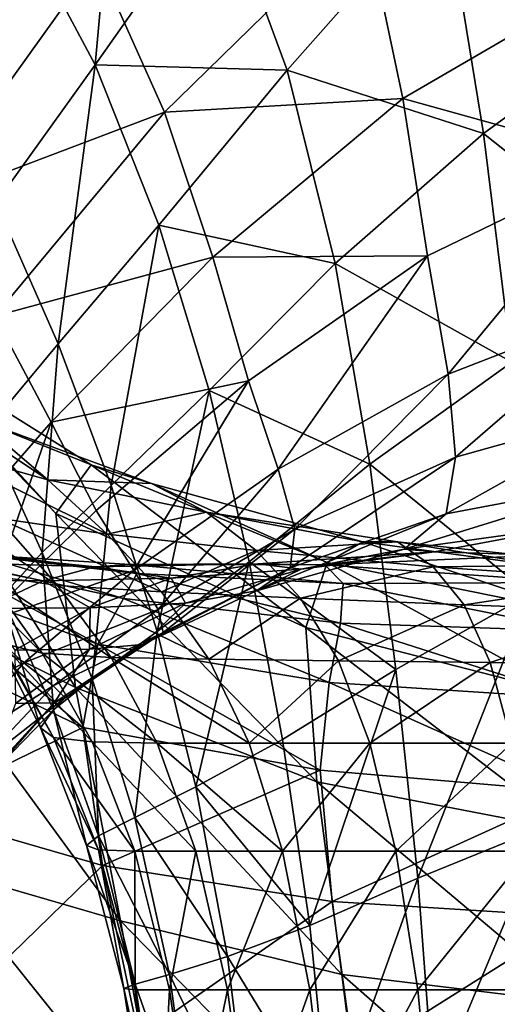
# Model space of a CAD drawing. Extents: x -0.96 to 0.96, y -0.57 to 2.63.
# Tile 131 of 148: x -0.107 to -0.044, y 1.8872 to 2.0169. Entities that reach past the tile are written whole.
import ezdxf

# ---------------------------------------------------------------- set-up
doc = ezdxf.new("R2010")
doc.units = 0
doc.layers.add('Brakiri_Cruiser_Main_Texture', color=7, linetype='CONTINUOUS')

msp = doc.modelspace()

# ---------------------------------------------------------------- linework, layer by layer
at = {"layer": 'Brakiri_Cruiser_Main_Texture'}
for points in [[(-0.092906, 2.056526, -0.473296), (-0.107894, 2.031293, -0.463925), (-0.097042, 2.010935, -0.469216)], [(-0.092906, 2.056526, -0.473296), (-0.097042, 2.010935, -0.469216), (-0.080603, 2.034317, -0.478446)], [(-0.096836, 2.024714, 0.493047), (-0.132354, 2.006676, 0.495091), (-0.109451, 2.043683, 0.494704)], [(-0.097042, 2.010935, -0.469216), (-0.071706, 2.010247, -0.482809), (-0.080603, 2.034317, -0.478446)], [(-0.080603, 2.034317, -0.478446), (-0.071706, 2.010247, -0.482809), (-0.051031, 2.033643, -0.489311)], [(-0.071706, 2.010247, -0.482809), (-0.04583, 2.001883, -0.492589), (-0.051031, 2.033643, -0.489311)], [(-0.051031, 2.033643, -0.489311), (-0.04583, 2.001883, -0.492589), (-0.023405, 2.018271, -0.496251)], [(-0.107894, 2.031293, -0.463925), (-0.110144, 1.992751, -0.457694), (-0.097042, 2.010935, -0.469216)], [(-0.061523, 2.030482, 0.487689), (-0.087891, 2.004697, 0.489017), (-0.096836, 2.024714, 0.493047)], [(-0.05644, 2.006509, 0.4804), (-0.087891, 2.004697, 0.489017), (-0.061523, 2.030482, 0.487689)], [(-0.028848, 2.022584, 0.478685), (-0.05644, 2.006509, 0.4804), (-0.061523, 2.030482, 0.487689)], [(-0.096836, 2.024714, 0.493047), (-0.119919, 1.992595, 0.493766), (-0.132354, 2.006676, 0.495091)], [(-0.087891, 2.004697, 0.489017), (-0.119919, 1.992595, 0.493766), (-0.096836, 2.024714, 0.493047)], [(-0.027197, 1.998379, 0.467695), (-0.05644, 2.006509, 0.4804), (-0.028848, 2.022584, 0.478685)], [(-0.04583, 2.001883, -0.492589), (-0.021514, 1.982624, -0.499092), (-0.023405, 2.018271, -0.496251)], [(-0.097042, 2.010935, -0.469216), (-0.110144, 1.992751, -0.457694), (-0.101921, 1.974199, -0.462672)], [(-0.097042, 2.010935, -0.469216), (-0.101921, 1.974199, -0.462672), (-0.088629, 1.98982, -0.473943)], [(-0.097042, 2.010935, -0.469216), (-0.088629, 1.98982, -0.473943), (-0.071706, 2.010247, -0.482809)], [(-0.088629, 1.98982, -0.473943), (-0.065382, 1.984772, -0.48664), (-0.071706, 2.010247, -0.482809)], [(-0.071706, 2.010247, -0.482809), (-0.065382, 1.984772, -0.48664), (-0.04583, 2.001883, -0.492589)], [(-0.05644, 2.006509, 0.4804), (-0.081523, 1.985612, 0.482448), (-0.087891, 2.004697, 0.489017)], [(-0.053203, 1.985794, 0.47013), (-0.081523, 1.985612, 0.482448), (-0.05644, 2.006509, 0.4804)], [(-0.027197, 1.998379, 0.467695), (-0.053203, 1.985794, 0.47013), (-0.05644, 2.006509, 0.4804)], [(-0.087891, 2.004697, 0.489017), (-0.110303, 1.977816, 0.490234), (-0.119919, 1.992595, 0.493766)], [(-0.081523, 1.985612, 0.482448), (-0.110303, 1.977816, 0.490234), (-0.087891, 2.004697, 0.489017)], [(-0.065382, 1.984772, -0.48664), (-0.042092, 1.971772, -0.495769), (-0.04583, 2.001883, -0.492589)], [(-0.04583, 2.001883, -0.492589), (-0.042092, 1.971772, -0.495769), (-0.021514, 1.982624, -0.499092)], [(-0.050474, 1.9702, 0.456768), (-0.053203, 1.985794, 0.47013), (-0.027197, 1.998379, 0.467695)], [(-0.050474, 1.9702, 0.456768), (-0.027197, 1.998379, 0.467695), (-0.025801, 1.979759, 0.453503)], [(-0.110144, 1.992751, -0.457694), (-0.111387, 1.96282, -0.449542), (-0.101921, 1.974199, -0.462672)], [(-0.088629, 1.98982, -0.473943), (-0.101921, 1.974199, -0.462672), (-0.094914, 1.955529, -0.467401)], [(-0.088629, 1.98982, -0.473943), (-0.094914, 1.955529, -0.467401), (-0.081991, 1.968029, -0.478225)], [(-0.088629, 1.98982, -0.473943), (-0.081991, 1.968029, -0.478225), (-0.065382, 1.984772, -0.48664)], [(-0.136941, 1.987998, -0.246044), (-0.125583, 1.941808, -0.206042), (-0.099616, 1.928905, -0.229906)], [(-0.136941, 1.987998, -0.246044), (-0.099616, 1.928905, -0.229906), (-0.102197, 1.951808, -0.255766)], [(-0.12261, 1.973918, -0.289554), (-0.136941, 1.987998, -0.246044), (-0.102197, 1.951808, -0.255766)], [(-0.081523, 1.985612, 0.482448), (-0.102842, 1.963851, 0.484329), (-0.110303, 1.977816, 0.490234)], [(-0.076826, 1.96932, 0.473118), (-0.102842, 1.963851, 0.484329), (-0.081523, 1.985612, 0.482448)], [(-0.053203, 1.985794, 0.47013), (-0.076826, 1.96932, 0.473118), (-0.081523, 1.985612, 0.482448)], [(-0.072891, 1.957682, 0.460807), (-0.076826, 1.96932, 0.473118), (-0.053203, 1.985794, 0.47013)], [(-0.072891, 1.957682, 0.460807), (-0.053203, 1.985794, 0.47013), (-0.050474, 1.9702, 0.456768)], [(-0.081991, 1.968029, -0.478225), (-0.060801, 1.958346, -0.490195), (-0.065382, 1.984772, -0.48664)], [(-0.065382, 1.984772, -0.48664), (-0.060801, 1.958346, -0.490195), (-0.042092, 1.971772, -0.495769)], [(-0.049528, 1.959261, 0.441494), (-0.050474, 1.9702, 0.456768), (-0.025801, 1.979759, 0.453503)], [(-0.049528, 1.959261, 0.441494), (-0.025801, 1.979759, 0.453503), (-0.025296, 1.96601, 0.436414)], [(-0.110303, 1.977816, 0.490234), (-0.102842, 1.963851, 0.484329), (-0.119141, 1.945182, 0.485547)], [(-0.112614, 1.964245, -0.313376), (-0.12261, 1.973918, -0.289554), (-0.097542, 1.958237, -0.281451)], [(-0.12261, 1.973918, -0.289554), (-0.102197, 1.951808, -0.255766), (-0.097542, 1.958237, -0.281451)], [(-0.101921, 1.974199, -0.462672), (-0.111387, 1.96282, -0.449542), (-0.104003, 1.946707, -0.454688)], [(-0.101921, 1.974199, -0.462672), (-0.104003, 1.946707, -0.454688), (-0.094914, 1.955529, -0.467401)], [(-0.127481, 1.97238, -0.332318), (-0.112614, 1.964245, -0.313376), (-0.103277, 1.956275, -0.332995)], [(-0.127481, 1.97238, -0.332318), (-0.103277, 1.956275, -0.332995), (-0.118362, 1.960493, -0.348007)], [(-0.060801, 1.958346, -0.490195), (-0.039727, 1.941185, -0.499121), (-0.042092, 1.971772, -0.495769)], [(-0.076826, 1.96932, 0.473118), (-0.096875, 1.952214, 0.475885), (-0.102842, 1.963851, 0.484329)], [(-0.091924, 1.9443, 0.464681), (-0.096875, 1.952214, 0.475885), (-0.076826, 1.96932, 0.473118)], [(-0.091924, 1.9443, 0.464681), (-0.076826, 1.96932, 0.473118), (-0.072891, 1.957682, 0.460807)], [(-0.070716, 1.949769, 0.446619), (-0.072891, 1.957682, 0.460807), (-0.050474, 1.9702, 0.456768)], [(-0.070716, 1.949769, 0.446619), (-0.050474, 1.9702, 0.456768), (-0.049528, 1.959261, 0.441494)], [(-0.081991, 1.968029, -0.478225), (-0.094914, 1.955529, -0.467401), (-0.088867, 1.936276, -0.471973)], [(-0.081991, 1.968029, -0.478225), (-0.088867, 1.936276, -0.471973), (-0.076704, 1.945472, -0.48229)], [(-0.081991, 1.968029, -0.478225), (-0.076704, 1.945472, -0.48229), (-0.060801, 1.958346, -0.490195)], [(-0.050728, 1.951796, 0.42454), (-0.049528, 1.959261, 0.441494), (-0.025296, 1.96601, 0.436414)], [(-0.050728, 1.951796, 0.42454), (-0.025296, 1.96601, 0.436414), (-0.026322, 1.956416, 0.416735)], [(-0.103277, 1.956275, -0.332995), (-0.112614, 1.964245, -0.313376), (-0.089606, 1.955772, -0.304684)], [(-0.112614, 1.964245, -0.313376), (-0.097542, 1.958237, -0.281451), (-0.089606, 1.955772, -0.304684)], [(-0.102842, 1.963851, 0.484329), (-0.112158, 1.937269, 0.477767), (-0.119141, 1.945182, 0.485547)], [(-0.102842, 1.963851, 0.484329), (-0.096875, 1.952214, 0.475885), (-0.112158, 1.937269, 0.477767)], [(-0.111387, 1.96282, -0.449542), (-0.109353, 1.940827, -0.440715), (-0.104003, 1.946707, -0.454688)], [(-0.118362, 1.960493, -0.348007), (-0.103277, 1.956275, -0.332995), (-0.095434, 1.949091, -0.347707)], [(-0.118362, 1.960493, -0.348007), (-0.095434, 1.949091, -0.347707), (-0.109872, 1.951194, -0.361213)], [(-0.071302, 1.944648, 0.43166), (-0.070716, 1.949769, 0.446619), (-0.049528, 1.959261, 0.441494)], [(-0.071302, 1.944648, 0.43166), (-0.049528, 1.959261, 0.441494), (-0.050728, 1.951796, 0.42454)], [(-0.097542, 1.958237, -0.281451), (-0.102197, 1.951808, -0.255766), (-0.069269, 1.936815, -0.26096)], [(-0.097542, 1.958237, -0.281451), (-0.069269, 1.936815, -0.26096), (-0.066421, 1.945375, -0.281231)], [(-0.089606, 1.955772, -0.304684), (-0.097542, 1.958237, -0.281451), (-0.066421, 1.945375, -0.281231)], [(-0.088711, 1.93918, 0.451634), (-0.091924, 1.9443, 0.464681), (-0.072891, 1.957682, 0.460807)], [(-0.088711, 1.93918, 0.451634), (-0.072891, 1.957682, 0.460807), (-0.070716, 1.949769, 0.446619)], [(-0.076704, 1.945472, -0.48229), (-0.057368, 1.931253, -0.493843), (-0.060801, 1.958346, -0.490195)], [(-0.060801, 1.958346, -0.490195), (-0.057368, 1.931253, -0.493843), (-0.039727, 1.941185, -0.499121)], [(-0.056263, 1.947124, 0.40826), (-0.050728, 1.951796, 0.42454), (-0.026322, 1.956416, 0.416735)], [(-0.056263, 1.947124, 0.40826), (-0.026322, 1.956416, 0.416735), (-0.033709, 1.950243, 0.397741)], [(-0.094914, 1.955529, -0.467401), (-0.104003, 1.946707, -0.454688), (-0.097429, 1.930023, -0.459846)], [(-0.095434, 1.949091, -0.347707), (-0.103277, 1.956275, -0.332995), (-0.082346, 1.951997, -0.323185)], [(-0.103277, 1.956275, -0.332995), (-0.089606, 1.955772, -0.304684), (-0.082346, 1.951997, -0.323185)], [(-0.094914, 1.955529, -0.467401), (-0.097429, 1.930023, -0.459846), (-0.088867, 1.936276, -0.471973)], [(-0.082346, 1.951997, -0.323185), (-0.089606, 1.955772, -0.304684), (-0.061734, 1.948108, -0.300734)], [(-0.089606, 1.955772, -0.304684), (-0.066421, 1.945375, -0.281231), (-0.061734, 1.948108, -0.300734)], [(-0.119558, 1.954013, -0.377556), (-0.109872, 1.951194, -0.361213), (-0.101999, 1.942357, -0.373126)], [(-0.119558, 1.954013, -0.377556), (-0.101999, 1.942357, -0.373126), (-0.111439, 1.943738, -0.387656)], [(-0.091924, 1.9443, 0.464681), (-0.112158, 1.937269, 0.477767), (-0.096875, 1.952214, 0.475885)], [(-0.109872, 1.951194, -0.361213), (-0.095434, 1.949091, -0.347707), (-0.088266, 1.941517, -0.360961)], [(-0.109872, 1.951194, -0.361213), (-0.088266, 1.941517, -0.360961), (-0.101999, 1.942357, -0.373126)], [(-0.102197, 1.951808, -0.255766), (-0.099616, 1.928905, -0.229906), (-0.067819, 1.91648, -0.24039)], [(-0.102197, 1.951808, -0.255766), (-0.067819, 1.91648, -0.24039), (-0.069269, 1.936815, -0.26096)], [(-0.095434, 1.949091, -0.347707), (-0.082346, 1.951997, -0.323185), (-0.07579, 1.946946, -0.338509)], [(-0.082346, 1.951997, -0.323185), (-0.061734, 1.948108, -0.300734), (-0.057144, 1.948112, -0.317507)], [(-0.07579, 1.946946, -0.338509), (-0.082346, 1.951997, -0.323185), (-0.057144, 1.948112, -0.317507)], [(-0.075744, 1.941632, 0.417109), (-0.071302, 1.944648, 0.43166), (-0.050728, 1.951796, 0.42454)], [(-0.075744, 1.941632, 0.417109), (-0.050728, 1.951796, 0.42454), (-0.056263, 1.947124, 0.40826)], [(-0.052292, 1.94676, 0.382702), (-0.056263, 1.947124, 0.40826), (-0.033709, 1.950243, 0.397741)], [(-0.03814, 1.946328, 0.366114), (-0.052292, 1.94676, 0.382702), (-0.033709, 1.950243, 0.397741)], [(-0.088266, 1.941517, -0.360961), (-0.095434, 1.949091, -0.347707), (-0.07579, 1.946946, -0.338509)], [(-0.088055, 1.936164, 0.437738), (-0.088711, 1.93918, 0.451634), (-0.070716, 1.949769, 0.446619)], [(-0.088055, 1.936164, 0.437738), (-0.070716, 1.949769, 0.446619), (-0.071302, 1.944648, 0.43166)], [(-0.07579, 1.946946, -0.338509), (-0.057144, 1.948112, -0.317507), (-0.052469, 1.944781, -0.332832)], [(-0.061734, 1.948108, -0.300734), (-0.066421, 1.945375, -0.281231), (-0.033628, 1.938767, -0.281479)], [(-0.057144, 1.948112, -0.317507), (-0.061734, 1.948108, -0.300734), (-0.031678, 1.943995, -0.298549)], [(-0.061734, 1.948108, -0.300734), (-0.033628, 1.938767, -0.281479), (-0.031678, 1.943995, -0.298549)], [(-0.052469, 1.944781, -0.332832), (-0.057144, 1.948112, -0.317507), (-0.029246, 1.945076, -0.314891)], [(-0.057144, 1.948112, -0.317507), (-0.031678, 1.943995, -0.298549), (-0.029246, 1.945076, -0.314891)], [(-0.093268, 1.94063, 0.302206), (-0.117477, 1.945914, 0.295432), (-0.114181, 1.946897, 0.320139)], [(-0.116861, 1.946222, -0.403499), (-0.111439, 1.943738, -0.387656), (-0.104016, 1.93343, -0.396838)], [(-0.116861, 1.946222, -0.403499), (-0.104016, 1.93343, -0.396838), (-0.109359, 1.934741, -0.41116)], [(-0.113467, 1.946454, 0.339473), (-0.115792, 1.945362, 0.354899), (-0.097025, 1.944821, 0.361612)], [(-0.093268, 1.94063, 0.302206), (-0.114181, 1.946897, 0.320139), (-0.091521, 1.943903, 0.325987)], [(-0.091521, 1.943903, 0.325987), (-0.114181, 1.946897, 0.320139), (-0.113467, 1.946454, 0.339473)], [(-0.091521, 1.943903, 0.325987), (-0.113467, 1.946454, 0.339473), (-0.092442, 1.945088, 0.34579)], [(-0.113467, 1.946454, 0.339473), (-0.097025, 1.944821, 0.361612), (-0.092442, 1.945088, 0.34579)], [(-0.104003, 1.946707, -0.454688), (-0.109353, 1.940827, -0.440715), (-0.102529, 1.925977, -0.446514)], [(-0.104003, 1.946707, -0.454688), (-0.102529, 1.925977, -0.446514), (-0.097429, 1.930023, -0.459846)], [(-0.088266, 1.941517, -0.360961), (-0.07579, 1.946946, -0.338509), (-0.069967, 1.940657, -0.352209)], [(-0.069967, 1.940657, -0.352209), (-0.07579, 1.946946, -0.338509), (-0.052469, 1.944781, -0.332832)], [(-0.069871, 1.944504, 0.394753), (-0.075744, 1.941632, 0.417109), (-0.056263, 1.947124, 0.40826)], [(-0.066738, 1.945048, 0.355068), (-0.075565, 1.945205, 0.3709), (-0.052292, 1.94676, 0.382702)], [(-0.075565, 1.945205, 0.3709), (-0.069871, 1.944504, 0.394753), (-0.052292, 1.94676, 0.382702)], [(-0.052292, 1.94676, 0.382702), (-0.069871, 1.944504, 0.394753), (-0.056263, 1.947124, 0.40826)], [(-0.066738, 1.945048, 0.355068), (-0.052292, 1.94676, 0.382702), (-0.03814, 1.946328, 0.366114)], [(-0.033158, 1.942736, 0.343107), (-0.066738, 1.945048, 0.355068), (-0.03814, 1.946328, 0.366114)], [(-0.096693, 1.934632, 0.274449), (-0.12227, 1.944008, 0.265697), (-0.117477, 1.945914, 0.295432)], [(-0.115792, 1.945362, 0.354899), (-0.120072, 1.943111, 0.366878), (-0.103882, 1.942944, 0.373987)], [(-0.096693, 1.934632, 0.274449), (-0.117477, 1.945914, 0.295432), (-0.093268, 1.94063, 0.302206)], [(-0.115792, 1.945362, 0.354899), (-0.103882, 1.942944, 0.373987), (-0.097025, 1.944821, 0.361612)], [(-0.097025, 1.944821, 0.361612), (-0.103882, 1.942944, 0.373987), (-0.086986, 1.9433, 0.383286)], [(-0.097025, 1.944821, 0.361612), (-0.086986, 1.9433, 0.383286), (-0.075565, 1.945205, 0.3709)], [(-0.092442, 1.945088, 0.34579), (-0.097025, 1.944821, 0.361612), (-0.075565, 1.945205, 0.3709)], [(-0.092442, 1.945088, 0.34579), (-0.075565, 1.945205, 0.3709), (-0.066738, 1.945048, 0.355068)], [(-0.064327, 1.942586, 0.334035), (-0.091521, 1.943903, 0.325987), (-0.092442, 1.945088, 0.34579)], [(-0.064327, 1.942586, 0.334035), (-0.092442, 1.945088, 0.34579), (-0.066738, 1.945048, 0.355068)], [(-0.090775, 1.934564, 0.423984), (-0.088055, 1.936164, 0.437738), (-0.071302, 1.944648, 0.43166)], [(-0.090775, 1.934564, 0.423984), (-0.071302, 1.944648, 0.43166), (-0.075744, 1.941632, 0.417109)], [(-0.076704, 1.945472, -0.48229), (-0.088867, 1.936276, -0.471973), (-0.083765, 1.915804, -0.476587)], [(-0.075565, 1.945205, 0.3709), (-0.086986, 1.9433, 0.383286), (-0.069871, 1.944504, 0.394753)], [(-0.076704, 1.945472, -0.48229), (-0.083765, 1.915804, -0.476587), (-0.072344, 1.922057, -0.486367)], [(-0.076704, 1.945472, -0.48229), (-0.072344, 1.922057, -0.486367), (-0.057368, 1.931253, -0.493843)], [(-0.069967, 1.940657, -0.352209), (-0.052469, 1.944781, -0.332832), (-0.048358, 1.939787, -0.346451)], [(-0.066421, 1.945375, -0.281231), (-0.069269, 1.936815, -0.26096), (-0.034659, 1.92793, -0.26383)], [(-0.033158, 1.942736, 0.343107), (-0.064327, 1.942586, 0.334035), (-0.066738, 1.945048, 0.355068)], [(-0.066421, 1.945375, -0.281231), (-0.034659, 1.92793, -0.26383), (-0.033628, 1.938767, -0.281479)], [(-0.052469, 1.944781, -0.332832), (-0.029246, 1.945076, -0.314891), (-0.026771, 1.94304, -0.329973)], [(-0.048358, 1.939787, -0.346451), (-0.052469, 1.944781, -0.332832), (-0.026771, 1.94304, -0.329973)], [(-0.098667, 1.923652, 0.246588), (-0.129399, 1.93858, 0.224265), (-0.12227, 1.944008, 0.265697)], [(-0.098667, 1.923652, 0.246588), (-0.12227, 1.944008, 0.265697), (-0.096693, 1.934632, 0.274449)], [(-0.091924, 1.9443, 0.464681), (-0.106445, 1.932148, 0.467448), (-0.112158, 1.937269, 0.477767)], [(-0.111439, 1.943738, -0.387656), (-0.101999, 1.942357, -0.373126), (-0.094933, 1.932855, -0.383775)], [(-0.111439, 1.943738, -0.387656), (-0.094933, 1.932855, -0.383775), (-0.104016, 1.93343, -0.396838)], [(-0.088711, 1.93918, 0.451634), (-0.106445, 1.932148, 0.467448), (-0.091924, 1.9443, 0.464681)], [(-0.064672, 1.937372, 0.31042), (-0.093268, 1.94063, 0.302206), (-0.091521, 1.943903, 0.325987)], [(-0.064672, 1.937372, 0.31042), (-0.091521, 1.943903, 0.325987), (-0.064327, 1.942586, 0.334035)], [(-0.086986, 1.9433, 0.383286), (-0.085137, 1.940032, 0.404147), (-0.069871, 1.944504, 0.394753)], [(-0.069871, 1.944504, 0.394753), (-0.085137, 1.940032, 0.404147), (-0.075744, 1.941632, 0.417109)], [(-0.120072, 1.943111, 0.366878), (-0.111628, 1.939297, 0.383451), (-0.103882, 1.942944, 0.373987)], [(-0.103882, 1.942944, 0.373987), (-0.111628, 1.939297, 0.383451), (-0.097694, 1.939403, 0.392889)], [(-0.103882, 1.942944, 0.373987), (-0.097694, 1.939403, 0.392889), (-0.086986, 1.9433, 0.383286)], [(-0.101999, 1.942357, -0.373126), (-0.088266, 1.941517, -0.360961), (-0.082017, 1.932647, -0.372602)], [(-0.101999, 1.942357, -0.373126), (-0.082017, 1.932647, -0.372602), (-0.094933, 1.932855, -0.383775)], [(-0.086986, 1.9433, 0.383286), (-0.097694, 1.939403, 0.392889), (-0.085137, 1.940032, 0.404147)], [(-0.033067, 1.936325, 0.317412), (-0.064672, 1.937372, 0.31042), (-0.064327, 1.942586, 0.334035)], [(-0.033067, 1.936325, 0.317412), (-0.064327, 1.942586, 0.334035), (-0.033158, 1.942736, 0.343107)], [(-0.048358, 1.939787, -0.346451), (-0.026771, 1.94304, -0.329973), (-0.024693, 1.938917, -0.343266)], [(-0.125583, 1.941808, -0.206042), (-0.117922, 1.905179, -0.182822), (-0.09367, 1.898161, -0.206337)], [(-0.125583, 1.941808, -0.206042), (-0.09367, 1.898161, -0.206337), (-0.099616, 1.928905, -0.229906)], [(-0.109353, 1.940827, -0.440715), (-0.111055, 1.937155, -0.426113), (-0.104214, 1.923586, -0.432578)], [(-0.109353, 1.940827, -0.440715), (-0.104214, 1.923586, -0.432578), (-0.102529, 1.925977, -0.446514)], [(-0.085137, 1.940032, 0.404147), (-0.090775, 1.934564, 0.423984), (-0.075744, 1.941632, 0.417109)], [(-0.082017, 1.932647, -0.372602), (-0.088266, 1.941517, -0.360961), (-0.069967, 1.940657, -0.352209)], [(-0.054492, 1.903776, -0.497949), (-0.039727, 1.941185, -0.499121), (-0.057368, 1.931253, -0.493843)], [(-0.054492, 1.903776, -0.497949), (-0.037732, 1.910581, -0.502986), (-0.039727, 1.941185, -0.499121)], [(-0.097694, 1.939403, 0.392889), (-0.097785, 1.933934, 0.411442), (-0.085137, 1.940032, 0.404147)], [(-0.085137, 1.940032, 0.404147), (-0.097785, 1.933934, 0.411442), (-0.090775, 1.934564, 0.423984)], [(-0.066161, 1.929555, 0.285339), (-0.096693, 1.934632, 0.274449), (-0.093268, 1.94063, 0.302206)], [(-0.066161, 1.929555, 0.285339), (-0.093268, 1.94063, 0.302206), (-0.064672, 1.937372, 0.31042)], [(-0.082017, 1.932647, -0.372602), (-0.069967, 1.940657, -0.352209), (-0.064948, 1.93243, -0.364341)], [(-0.064948, 1.93243, -0.364341), (-0.069967, 1.940657, -0.352209), (-0.048358, 1.939787, -0.346451)], [(-0.064948, 1.93243, -0.364341), (-0.048358, 1.939787, -0.346451), (-0.044934, 1.932212, -0.358547)], [(-0.044934, 1.932212, -0.358547), (-0.048358, 1.939787, -0.346451), (-0.024693, 1.938917, -0.343266)], [(-0.098667, 1.923652, 0.246588), (-0.12117, 1.912675, 0.19681), (-0.129399, 1.93858, 0.224265)], [(-0.111628, 1.939297, 0.383451), (-0.107617, 1.933828, 0.400267), (-0.097694, 1.939403, 0.392889)], [(-0.097694, 1.939403, 0.392889), (-0.107617, 1.933828, 0.400267), (-0.097785, 1.933934, 0.411442)], [(-0.088711, 1.93918, 0.451634), (-0.102544, 1.929132, 0.455395), (-0.106445, 1.932148, 0.467448)], [(-0.088055, 1.936164, 0.437738), (-0.102544, 1.929132, 0.455395), (-0.088711, 1.93918, 0.451634)], [(-0.044934, 1.932212, -0.358547), (-0.024693, 1.938917, -0.343266), (-0.022958, 1.931995, -0.355165)], [(-0.106445, 1.932148, 0.467448), (-0.123398, 1.922981, 0.478984), (-0.112158, 1.937269, 0.477767)], [(-0.111055, 1.937155, -0.426113), (-0.109359, 1.934741, -0.41116), (-0.102529, 1.922298, -0.418643)], [(-0.111055, 1.937155, -0.426113), (-0.102529, 1.922298, -0.418643), (-0.104214, 1.923586, -0.432578)], [(-0.03359, 1.927431, 0.292763), (-0.066161, 1.929555, 0.285339), (-0.064672, 1.937372, 0.31042)], [(-0.03359, 1.927431, 0.292763), (-0.064672, 1.937372, 0.31042), (-0.033067, 1.936325, 0.317412)], [(-0.088055, 1.936164, 0.437738), (-0.100996, 1.927532, 0.442415), (-0.102544, 1.929132, 0.455395)], [(-0.090775, 1.934564, 0.423984), (-0.100996, 1.927532, 0.442415), (-0.088055, 1.936164, 0.437738)], [(-0.088867, 1.936276, -0.471973), (-0.097429, 1.930023, -0.459846), (-0.091816, 1.911758, -0.465078)], [(-0.088867, 1.936276, -0.471973), (-0.091816, 1.911758, -0.465078), (-0.083765, 1.915804, -0.476587)], [(-0.069269, 1.936815, -0.26096), (-0.067819, 1.91648, -0.24039), (-0.034332, 1.910017, -0.245756)], [(-0.069269, 1.936815, -0.26096), (-0.034332, 1.910017, -0.245756), (-0.034659, 1.92793, -0.26383)], [(-0.109359, 1.934741, -0.41116), (-0.104016, 1.93343, -0.396838), (-0.097429, 1.921746, -0.40531)], [(-0.109359, 1.934741, -0.41116), (-0.097429, 1.921746, -0.40531), (-0.102529, 1.922298, -0.418643)], [(-0.097785, 1.933934, 0.411442), (-0.10244, 1.926903, 0.429388), (-0.090775, 1.934564, 0.423984)], [(-0.090775, 1.934564, 0.423984), (-0.10244, 1.926903, 0.429388), (-0.100996, 1.927532, 0.442415)], [(-0.06735, 1.917994, 0.260621), (-0.098667, 1.923652, 0.246588), (-0.096693, 1.934632, 0.274449)], [(-0.06735, 1.917994, 0.260621), (-0.096693, 1.934632, 0.274449), (-0.066161, 1.929555, 0.285339)], [(-0.107617, 1.933828, 0.400267), (-0.107513, 1.926797, 0.417194), (-0.097785, 1.933934, 0.411442)], [(-0.097785, 1.933934, 0.411442), (-0.107513, 1.926797, 0.417194), (-0.10244, 1.926903, 0.429388)], [(-0.104016, 1.93343, -0.396838), (-0.094933, 1.932855, -0.383775), (-0.088867, 1.921562, -0.393184)], [(-0.104016, 1.93343, -0.396838), (-0.088867, 1.921562, -0.393184), (-0.097429, 1.921746, -0.40531)], [(-0.106445, 1.932148, 0.467448), (-0.117114, 1.919955, 0.469329), (-0.123398, 1.922981, 0.478984)], [(-0.102544, 1.929132, 0.455395), (-0.117114, 1.919955, 0.469329), (-0.106445, 1.932148, 0.467448)], [(-0.094933, 1.932855, -0.383775), (-0.082017, 1.932647, -0.372602), (-0.076704, 1.921562, -0.382866)], [(-0.094933, 1.932855, -0.383775), (-0.076704, 1.921562, -0.382866), (-0.088867, 1.921562, -0.393184)], [(-0.076704, 1.921562, -0.382866), (-0.082017, 1.932647, -0.372602), (-0.064948, 1.93243, -0.364341)], [(-0.076704, 1.921562, -0.382866), (-0.064948, 1.93243, -0.364341), (-0.060801, 1.921562, -0.374961)], [(-0.060801, 1.921562, -0.374961), (-0.064948, 1.93243, -0.364341), (-0.044934, 1.932212, -0.358547)], [(-0.060801, 1.921562, -0.374961), (-0.044934, 1.932212, -0.358547), (-0.042092, 1.921562, -0.369387)], [(-0.042092, 1.921562, -0.369387), (-0.044934, 1.932212, -0.358547), (-0.022958, 1.931995, -0.355165)], [(-0.068726, 1.897523, -0.490796), (-0.057368, 1.931253, -0.493843), (-0.072344, 1.922057, -0.486367)], [(-0.068726, 1.897523, -0.490796), (-0.054492, 1.903776, -0.497949), (-0.057368, 1.931253, -0.493843)], [(-0.102544, 1.929132, 0.455395), (-0.112715, 1.918345, 0.45805), (-0.117114, 1.919955, 0.469329)], [(-0.100996, 1.927532, 0.442415), (-0.112715, 1.918345, 0.45805), (-0.102544, 1.929132, 0.455395)], [(-0.097429, 1.930023, -0.459846), (-0.102529, 1.925977, -0.446514), (-0.096592, 1.909367, -0.452417)], [(-0.097429, 1.930023, -0.459846), (-0.096592, 1.909367, -0.452417), (-0.091816, 1.911758, -0.465078)], [(-0.033963, 1.915177, 0.269553), (-0.06735, 1.917994, 0.260621), (-0.066161, 1.929555, 0.285339)], [(-0.033963, 1.915177, 0.269553), (-0.066161, 1.929555, 0.285339), (-0.03359, 1.927431, 0.292763)], [(-0.099616, 1.928905, -0.229906), (-0.09367, 1.898161, -0.206337), (-0.0645, 1.891078, -0.220157)], [(-0.099616, 1.928905, -0.229906), (-0.0645, 1.891078, -0.220157), (-0.067819, 1.91648, -0.24039)], [(-0.100996, 1.927532, 0.442415), (-0.110562, 1.917706, 0.44584), (-0.112715, 1.918345, 0.45805)], [(-0.107513, 1.926797, 0.417194), (-0.111016, 1.91759, 0.433392), (-0.10244, 1.926903, 0.429388)], [(-0.10244, 1.926903, 0.429388), (-0.111016, 1.91759, 0.433392), (-0.110562, 1.917706, 0.44584)], [(-0.10244, 1.926903, 0.429388), (-0.110562, 1.917706, 0.44584), (-0.100996, 1.927532, 0.442415)], [(-0.102529, 1.925977, -0.446514), (-0.104214, 1.923586, -0.432578), (-0.098184, 1.908079, -0.43918)], [(-0.102529, 1.925977, -0.446514), (-0.098184, 1.908079, -0.43918), (-0.096592, 1.909367, -0.452417)], [(-0.098667, 1.923652, 0.246588), (-0.096059, 1.905433, 0.222496), (-0.12117, 1.912675, 0.19681)], [(-0.104214, 1.923586, -0.432578), (-0.102529, 1.922298, -0.418643), (-0.096592, 1.907528, -0.425942)], [(-0.104214, 1.923586, -0.432578), (-0.096592, 1.907528, -0.425942), (-0.098184, 1.908079, -0.43918)], [(-0.06735, 1.917994, 0.260621), (-0.096059, 1.905433, 0.222496), (-0.098667, 1.923652, 0.246588)], [(-0.102529, 1.922298, -0.418643), (-0.097429, 1.921746, -0.40531), (-0.091816, 1.907344, -0.413281)], [(-0.102529, 1.922298, -0.418643), (-0.091816, 1.907344, -0.413281), (-0.096592, 1.907528, -0.425942)], [(-0.097429, 1.921746, -0.40531), (-0.088867, 1.921562, -0.393184), (-0.083765, 1.907344, -0.401772)], [(-0.097429, 1.921746, -0.40531), (-0.083765, 1.907344, -0.401772), (-0.091816, 1.907344, -0.413281)], [(-0.088867, 1.921562, -0.393184), (-0.076704, 1.921562, -0.382866), (-0.072344, 1.907344, -0.391992)], [(-0.088867, 1.921562, -0.393184), (-0.072344, 1.907344, -0.391992), (-0.083765, 1.907344, -0.401772)], [(-0.083765, 1.915804, -0.476587), (-0.068726, 1.897523, -0.490796), (-0.072344, 1.922057, -0.486367)], [(-0.072344, 1.907344, -0.391992), (-0.076704, 1.921562, -0.382866), (-0.060801, 1.921562, -0.374961)], [(-0.072344, 1.907344, -0.391992), (-0.060801, 1.921562, -0.374961), (-0.057368, 1.907344, -0.384517)], [(-0.057368, 1.907344, -0.384517), (-0.060801, 1.921562, -0.374961), (-0.042092, 1.921562, -0.369387)], [(-0.057368, 1.907344, -0.384517), (-0.042092, 1.921562, -0.369387), (-0.039727, 1.907344, -0.379238)], [(-0.06735, 1.917994, 0.260621), (-0.065791, 1.900693, 0.238705), (-0.096059, 1.905433, 0.222496)], [(-0.033963, 1.915177, 0.269553), (-0.065791, 1.900693, 0.238705), (-0.06735, 1.917994, 0.260621)], [(-0.067819, 1.91648, -0.24039), (-0.0645, 1.891078, -0.220157), (-0.033069, 1.887256, -0.227832)], [(-0.067819, 1.91648, -0.24039), (-0.033069, 1.887256, -0.227832), (-0.034332, 1.910017, -0.245756)], [(-0.091816, 1.911758, -0.465078), (-0.07959, 1.893476, -0.481445), (-0.083765, 1.915804, -0.476587)], [(-0.083765, 1.915804, -0.476587), (-0.07959, 1.893476, -0.481445), (-0.068726, 1.897523, -0.490796)], [(-0.033963, 1.915177, 0.269553), (-0.033421, 1.898681, 0.248179), (-0.065791, 1.900693, 0.238705)], [(-0.096059, 1.905433, 0.222496), (-0.115019, 1.887066, 0.177248), (-0.12117, 1.912675, 0.19681)], [(-0.096592, 1.909367, -0.452417), (-0.087224, 1.891086, -0.470447), (-0.091816, 1.911758, -0.465078)], [(-0.091816, 1.911758, -0.465078), (-0.087224, 1.891086, -0.470447), (-0.07959, 1.893476, -0.481445)], [(-0.05238, 1.875584, -0.502415), (-0.037732, 1.910581, -0.502986), (-0.054492, 1.903776, -0.497949)], [(-0.05238, 1.875584, -0.502415), (-0.036247, 1.880115, -0.507285), (-0.037732, 1.910581, -0.502986)], [(-0.098184, 1.908079, -0.43918), (-0.091768, 1.889798, -0.45835), (-0.096592, 1.909367, -0.452417)], [(-0.096592, 1.909367, -0.452417), (-0.091768, 1.889798, -0.45835), (-0.087224, 1.891086, -0.470447)], [(-0.096592, 1.907528, -0.425942), (-0.093267, 1.889246, -0.445703), (-0.098184, 1.908079, -0.43918)], [(-0.098184, 1.908079, -0.43918), (-0.093267, 1.889246, -0.445703), (-0.091768, 1.889798, -0.45835)], [(-0.091816, 1.907344, -0.413281), (-0.091768, 1.889062, -0.433057), (-0.096592, 1.907528, -0.425942)], [(-0.096592, 1.907528, -0.425942), (-0.091768, 1.889062, -0.433057), (-0.093267, 1.889246, -0.445703)], [(-0.083765, 1.907344, -0.401772), (-0.087224, 1.889062, -0.420959), (-0.091816, 1.907344, -0.413281)], [(-0.091816, 1.907344, -0.413281), (-0.087224, 1.889062, -0.420959), (-0.091768, 1.889062, -0.433057)], [(-0.083765, 1.907344, -0.401772), (-0.07959, 1.889062, -0.409961), (-0.087224, 1.889062, -0.420959)], [(-0.072344, 1.907344, -0.391992), (-0.07959, 1.889062, -0.409961), (-0.083765, 1.907344, -0.401772)], [(-0.072344, 1.907344, -0.391992), (-0.068726, 1.889062, -0.40061), (-0.07959, 1.889062, -0.409961)], [(-0.068726, 1.889062, -0.40061), (-0.072344, 1.907344, -0.391992), (-0.057368, 1.907344, -0.384517)], [(-0.068726, 1.889062, -0.40061), (-0.057368, 1.907344, -0.384517), (-0.054492, 1.889062, -0.393457)], [(-0.054492, 1.889062, -0.393457), (-0.057368, 1.907344, -0.384517), (-0.039727, 1.907344, -0.379238)], [(-0.054492, 1.889062, -0.393457), (-0.039727, 1.907344, -0.379238), (-0.037732, 1.889062, -0.38842)], [(-0.117922, 1.905179, -0.182822), (-0.110841, 1.871472, -0.163676), (-0.088229, 1.868211, -0.187519)], [(-0.117922, 1.905179, -0.182822), (-0.088229, 1.868211, -0.187519), (-0.09367, 1.898161, -0.206337)], [(-0.096059, 1.905433, 0.222496), (-0.091285, 1.882905, 0.201976), (-0.115019, 1.887066, 0.177248)], [(-0.065791, 1.900693, 0.238705), (-0.091285, 1.882905, 0.201976), (-0.096059, 1.905433, 0.222496)], [(-0.066126, 1.87142, -0.495508), (-0.054492, 1.903776, -0.497949), (-0.068726, 1.897523, -0.490796)], [(-0.066126, 1.87142, -0.495508), (-0.05238, 1.875584, -0.502415), (-0.054492, 1.903776, -0.497949)], [(-0.065791, 1.900693, 0.238705), (-0.062972, 1.880096, 0.218756), (-0.091285, 1.882905, 0.201976)], [(-0.033421, 1.898681, 0.248179), (-0.062972, 1.880096, 0.218756), (-0.065791, 1.900693, 0.238705)], [(-0.09367, 1.898161, -0.206337), (-0.088229, 1.868211, -0.187519), (-0.061178, 1.864763, -0.202663)], [(-0.09367, 1.898161, -0.206337), (-0.061178, 1.864763, -0.202663), (-0.0645, 1.891078, -0.220157)], [(-0.033421, 1.898681, 0.248179), (-0.032249, 1.878932, 0.228677), (-0.062972, 1.880096, 0.218756)], [(-0.07959, 1.893476, -0.481445), (-0.066126, 1.87142, -0.495508), (-0.068726, 1.897523, -0.490796)], [(-0.087224, 1.891086, -0.470447), (-0.076606, 1.869095, -0.486436), (-0.07959, 1.893476, -0.481445)], [(-0.07959, 1.893476, -0.481445), (-0.076606, 1.869095, -0.486436), (-0.066126, 1.87142, -0.495508)], [(-0.091768, 1.889798, -0.45835), (-0.083996, 1.867873, -0.475796), (-0.087224, 1.891086, -0.470447)], [(-0.087224, 1.891086, -0.470447), (-0.083996, 1.867873, -0.475796), (-0.076606, 1.869095, -0.486436)], [(-0.0645, 1.891078, -0.220157), (-0.061178, 1.864763, -0.202663), (-0.031297, 1.861873, -0.210633)], [(-0.0645, 1.891078, -0.220157), (-0.031297, 1.861873, -0.210633), (-0.033069, 1.887256, -0.227832)], [(-0.093267, 1.889246, -0.445703), (-0.088387, 1.867388, -0.464111), (-0.091768, 1.889798, -0.45835)], [(-0.091768, 1.889062, -0.433057), (-0.089873, 1.86727, -0.451904), (-0.093267, 1.889246, -0.445703)], [(-0.093267, 1.889246, -0.445703), (-0.089873, 1.86727, -0.451904), (-0.088387, 1.867388, -0.464111)], [(-0.091768, 1.889798, -0.45835), (-0.088387, 1.867388, -0.464111), (-0.083996, 1.867873, -0.475796)], [(-0.087224, 1.889062, -0.420959), (-0.088387, 1.867203, -0.439743), (-0.091768, 1.889062, -0.433057)], [(-0.091768, 1.889062, -0.433057), (-0.088387, 1.867203, -0.439743), (-0.089873, 1.86727, -0.451904)], [(-0.087224, 1.889062, -0.420959), (-0.083996, 1.867138, -0.428104), (-0.088387, 1.867203, -0.439743)], [(-0.07959, 1.889062, -0.409961), (-0.083996, 1.867138, -0.428104), (-0.087224, 1.889062, -0.420959)], [(-0.07959, 1.889062, -0.409961), (-0.076606, 1.867072, -0.41751), (-0.083996, 1.867138, -0.428104)], [(-0.068726, 1.889062, -0.40061), (-0.076606, 1.867072, -0.41751), (-0.07959, 1.889062, -0.409961)], [(-0.068726, 1.889062, -0.40061), (-0.066126, 1.867006, -0.408484), (-0.076606, 1.867072, -0.41751)], [(-0.066126, 1.867006, -0.408484), (-0.068726, 1.889062, -0.40061), (-0.054492, 1.889062, -0.393457)], [(-0.066126, 1.867006, -0.408484), (-0.054492, 1.889062, -0.393457), (-0.05238, 1.867123, -0.401609)], [(-0.05238, 1.867123, -0.401609), (-0.054492, 1.889062, -0.393457), (-0.037732, 1.889062, -0.38842)], [(-0.05238, 1.867123, -0.401609), (-0.037732, 1.889062, -0.38842), (-0.036247, 1.867241, -0.396771)]]:
    msp.add_3dface(points, dxfattribs=at)

doc.saveas('drawing.dxf')
